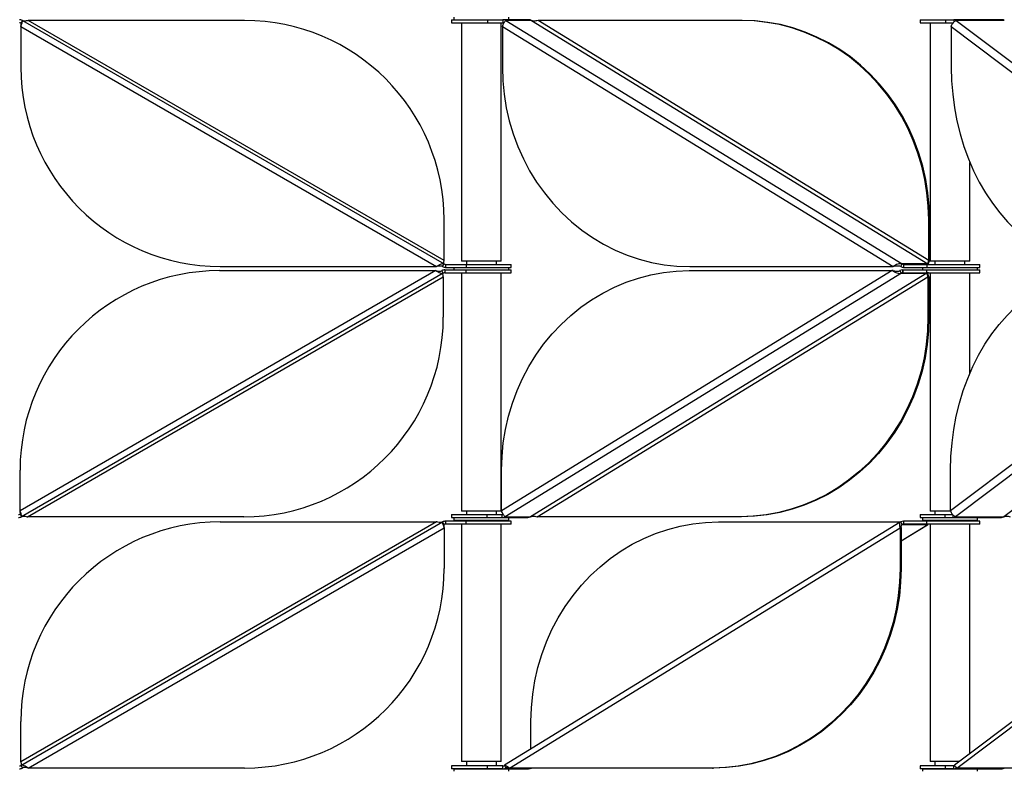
# Model space of a CAD drawing. Header units: millimetres. Extents: x 5 to 415, y 2 to 292.
# Tile 13 of 82: x 98 to 118, y 180 to 195. Entities that reach past the tile are written whole.
import ezdxf

# ---------------------------------------------------------------- set-up
doc = ezdxf.new("R2010")
doc.units = ezdxf.units.MM

msp = doc.modelspace()

# ---------------------------------------------------------------- linework, layer by layer
at = {"color": 7, "linetype": 'Continuous', "lineweight": 25}
for p, q in [((98.3676, 195.2985), (98.3376, 195.2466)), ((98.3676, 195.2985), (106.8258, 190.4152)), ((106.8258, 190.4844), (98.4876, 195.2985)), ((102.8258, 195.2985), (98.4876, 195.2985)), ((106.9737, 195.3146), (106.9737, 195.2546)), ((106.9737, 195.3146), (107.6947, 195.3146)), ((107.0237, 195.3646), (107.0237, 195.3146)), ((107.6947, 195.3146), (107.6947, 195.2546)), ((107.6947, 195.3146), (108.0065, 195.3146)), ((108.0069, 195.3146), (108.0103, 195.3146)), ((108.0069, 195.3146), (108.0069, 195.2546)), ((108.5164, 195.3146), (108.0103, 195.3146)), ((108.0633, 195.2985), (116.0116, 190.4152)), ((108.5762, 195.2985), (108.0633, 195.2985)), ((108.1237, 195.3146), (108.1237, 195.3646)), ((108.5164, 195.3146), (108.5198, 195.3146)), ((108.5762, 195.2985), (116.5246, 190.4152)), ((116.5451, 190.4844), (108.7095, 195.2985)), ((112.7862, 195.2985), (108.7095, 195.2985)), ((112.8067, 195.2985), (112.7862, 195.2985)), ((116.3709, 195.3146), (116.3709, 195.2546)), ((116.3709, 195.3146), (116.8837, 195.3146)), ((116.8837, 195.3146), (116.8837, 195.2546)), ((116.8837, 195.3146), (117.0487, 195.3146)), ((117.0511, 195.3146), (117.0576, 195.3146)), ((117.0511, 195.3146), (117.0511, 195.2696)), ((118.0087, 195.3146), (117.0576, 195.3146)), ((117.0971, 195.2985), (123.5773, 190.4152)), ((118.0611, 195.2985), (117.0971, 195.2985)), ((118.0087, 195.3146), (118.0151, 195.3146)), ((98.3376, 195.1773), (106.6758, 190.3632)), ((98.3376, 195.1773), (98.3376, 194.3632)), ((106.9737, 195.2546), (107.6947, 195.2546)), ((107.1737, 195.2546), (107.1737, 190.4746)), ((107.6947, 195.2546), (108.0069, 195.2546)), ((107.9737, 190.4746), (107.9737, 195.2546)), ((107.994, 195.1773), (115.8296, 190.3632)), ((107.994, 195.1773), (107.994, 194.3632)), ((116.3709, 195.2546), (116.8837, 195.2546)), ((116.5709, 195.2546), (116.5709, 190.4746)), ((116.8837, 195.2546), (117.0407, 195.2546)), ((116.997, 195.1773), (123.3853, 190.3632)), ((116.997, 195.1773), (116.997, 194.3632)), ((117.3709, 190.4746), (117.3709, 192.4486)), ((106.8258, 190.4844), (106.8258, 191.2985)), ((116.5451, 190.4844), (116.5451, 191.2985)), ((116.5656, 191.2985), (116.5451, 191.2985)), ((116.5656, 190.4844), (116.5656, 191.2985)), ((102.3376, 190.3632), (106.6758, 190.3632)), ((106.7958, 190.3632), (106.8258, 190.4152)), ((106.8558, 190.4071), (106.8558, 190.3471)), ((106.8558, 190.4071), (107.27, 190.4071)), ((107.9259, 190.4746), (107.1737, 190.4746)), ((107.27, 190.4071), (107.27, 190.3471)), ((107.27, 190.4071), (108.1737, 190.4071)), ((107.2737, 190.4746), (107.2737, 190.4071)), ((107.8737, 190.4071), (107.8737, 190.4746)), ((107.9737, 190.4746), (107.9259, 190.4746)), ((108.1737, 190.3471), (108.1737, 190.4071)), ((111.7529, 190.3632), (115.8296, 190.3632)), ((115.8502, 190.3632), (115.8296, 190.3632)), ((115.9834, 190.3632), (116.0116, 190.4152)), ((116.5246, 190.4152), (116.0116, 190.4152)), ((116.0398, 190.4071), (116.0398, 190.3471)), ((116.0398, 190.4071), (116.5085, 190.4071)), ((116.5085, 190.4071), (116.5085, 190.3471)), ((116.5085, 190.4071), (117.5709, 190.4071)), ((116.5451, 190.4844), (116.5656, 190.4844)), ((117.3231, 190.4746), (116.5709, 190.4746)), ((116.6709, 190.4746), (116.6709, 190.4071)), ((117.2709, 190.4071), (117.2709, 190.4746)), ((117.3709, 190.4746), (117.3231, 190.4746)), ((117.5709, 190.3471), (117.5709, 190.4071)), ((106.6598, 190.2811), (98.3215, 185.467)), ((106.8098, 190.2291), (98.3515, 185.3458)), ((98.4715, 185.3458), (106.8098, 190.1598)), ((102.3215, 190.2811), (106.6598, 190.2811)), ((106.8098, 190.2291), (106.7798, 190.2811)), ((106.8098, 190.1598), (106.8098, 189.3458)), ((106.8398, 190.2972), (106.8398, 190.2372)), ((106.8398, 190.2972), (107.259, 190.2972)), ((106.8398, 190.2372), (107.259, 190.2372)), ((106.8558, 190.3471), (107.27, 190.3471)), ((107.0237, 190.3471), (107.0237, 190.2972)), ((107.1737, 190.2372), (107.1737, 185.4572)), ((107.259, 190.2972), (107.259, 190.2372)), ((107.259, 190.2972), (108.1737, 190.2972)), ((107.259, 190.2372), (108.1737, 190.2372)), ((107.27, 190.3471), (108.1737, 190.3471)), ((107.9737, 185.4572), (107.9737, 190.2372)), ((115.8145, 190.2811), (107.9789, 185.467)), ((115.9965, 190.2291), (108.0482, 185.3458)), ((108.1237, 190.2972), (108.1237, 190.3471)), ((108.1737, 190.2372), (108.1737, 190.2972)), ((116.5094, 190.2291), (108.5611, 185.3458)), ((108.6944, 185.3458), (116.53, 190.1598)), ((111.7378, 190.2811), (115.8145, 190.2811)), ((115.835, 190.2811), (115.8145, 190.2811)), ((115.9965, 190.2291), (115.9683, 190.2811)), ((115.9965, 190.2291), (116.5094, 190.2291)), ((116.0282, 190.2972), (116.0247, 190.2972)), ((116.0247, 190.2972), (116.0247, 190.2372)), ((116.0282, 190.2372), (116.0247, 190.2372)), ((116.0282, 190.2372), (116.0282, 190.2972)), ((116.032, 190.2972), (116.5004, 190.2972)), ((116.032, 190.2372), (116.5004, 190.2372)), ((116.0398, 190.3471), (116.5085, 190.3471)), ((116.4209, 190.3471), (116.4209, 190.2972)), ((116.5004, 190.2972), (116.5004, 190.2372)), ((116.5004, 190.2972), (117.5709, 190.2972)), ((116.5004, 190.2372), (117.5709, 190.2372)), ((116.5085, 190.3471), (117.5709, 190.3471)), ((116.53, 190.1598), (116.5505, 190.1598)), ((116.53, 190.1598), (116.53, 189.3458)), ((116.5505, 190.1598), (116.5505, 189.3458)), ((116.5709, 190.2372), (116.5709, 185.4572)), ((123.373, 190.2811), (116.9847, 185.467)), ((123.565, 190.2291), (117.0848, 185.3458)), ((117.3709, 188.2249), (117.3709, 190.2372)), ((117.5209, 190.2972), (117.5209, 190.3471)), ((117.5709, 190.2372), (117.5709, 190.2972)), ((124.2323, 190.0055), (118.0488, 185.3458)), ((116.5505, 189.3458), (116.53, 189.3458)), ((98.3215, 185.467), (98.3215, 186.2811)), ((107.9789, 185.467), (107.9789, 186.2811)), ((116.9847, 185.467), (116.9847, 186.2811)), ((107.6318, 185.4572), (107.1737, 185.4572)), ((107.2737, 185.4572), (107.2737, 185.3897)), ((107.9737, 185.4572), (107.6318, 185.4572)), ((107.8737, 185.3897), (107.8737, 185.4572)), ((116.9879, 185.4572), (116.5709, 185.4572)), ((116.6709, 185.4572), (116.6709, 185.3897)), ((98.3215, 185.3977), (98.3515, 185.3458)), ((98.3376, 180.3577), (106.7958, 185.241)), ((106.6758, 185.241), (98.3376, 180.427)), ((102.8098, 185.3458), (98.4715, 185.3458)), ((102.3376, 185.241), (106.6758, 185.241)), ((106.8258, 185.1891), (106.7958, 185.241)), ((106.8558, 185.2571), (106.8558, 185.1971)), ((107.27, 185.2571), (106.8558, 185.2571)), ((106.9737, 185.3897), (106.9737, 185.3297)), ((106.9737, 185.3897), (107.6821, 185.3897)), ((106.9737, 185.3297), (107.6821, 185.3297)), ((107.0237, 185.3297), (107.0237, 185.2797)), ((107.0237, 185.2797), (107.5641, 185.2797)), ((107.1737, 185.2797), (107.1737, 185.2571)), ((107.27, 185.1971), (107.27, 185.2571)), ((108.1737, 185.2571), (107.27, 185.2571)), ((107.5641, 185.2797), (108.1237, 185.2797)), ((107.6821, 185.3897), (107.6821, 185.3297)), ((107.6821, 185.3897), (107.9918, 185.3897)), ((107.6821, 185.3297), (107.9918, 185.3297)), ((107.9737, 185.2571), (107.9737, 185.2797)), ((107.9918, 185.3297), (107.9918, 185.3897)), ((107.9918, 185.3297), (108.5047, 185.3297)), ((115.9738, 185.2374), (108.0383, 180.3619)), ((108.0482, 185.3458), (108.5611, 185.3458)), ((108.1237, 185.2797), (108.1237, 185.3297)), ((108.1737, 185.1971), (108.1737, 185.2571)), ((112.7711, 185.3458), (108.6944, 185.3458)), ((112.3274, 185.241), (115.9834, 185.241)), ((112.7916, 185.3458), (112.7711, 185.3458)), ((116.0116, 185.1891), (115.9834, 185.241)), ((116.0398, 185.2571), (116.0398, 185.1971)), ((116.5085, 185.2571), (116.0398, 185.2571)), ((116.3709, 185.3897), (116.3709, 185.3297)), ((116.3709, 185.3897), (116.871, 185.3897)), ((116.3709, 185.3297), (116.871, 185.3297)), ((116.4209, 185.3297), (116.4209, 185.2797)), ((116.4209, 185.2797), (116.7739, 185.2797)), ((116.5085, 185.1971), (116.5085, 185.2571)), ((117.5709, 185.2571), (116.5085, 185.2571)), ((116.5709, 185.2797), (116.5709, 185.2571)), ((116.7739, 185.2797), (117.5209, 185.2797)), ((116.871, 185.3897), (116.871, 185.3297)), ((116.871, 185.3897), (117.029, 185.3897)), ((116.871, 185.3297), (117.0388, 185.3297)), ((117.0388, 185.3297), (117.0388, 185.3741)), ((117.0388, 185.3297), (118.0028, 185.3297)), ((123.5223, 185.2286), (117.0653, 180.3627)), ((117.0848, 185.3458), (118.0488, 185.3458)), ((117.3709, 185.2571), (117.3709, 185.2797)), ((117.5209, 185.2797), (117.5209, 185.3297)), ((117.5709, 185.1971), (117.5709, 185.2571)), ((98.4876, 180.3057), (106.8258, 185.1198)), ((106.8258, 185.1198), (106.8258, 184.3057)), ((107.27, 185.1971), (106.8558, 185.1971)), ((107.1737, 185.1971), (107.1737, 180.4396)), ((108.1737, 185.1971), (107.27, 185.1971)), ((107.9737, 180.4396), (107.9737, 185.1971)), ((108.135, 180.3057), (115.9706, 185.1198)), ((115.9911, 185.1198), (115.9706, 185.1198)), ((115.9706, 185.1198), (115.9706, 184.3057)), ((115.9911, 184.8613), (116.5246, 185.1891)), ((115.9911, 184.8591), (116.5213, 185.1848)), ((115.9911, 185.1198), (115.9911, 184.3057)), ((115.9998, 185.1818), (116.0116, 185.1891)), ((116.0116, 185.1891), (116.5246, 185.1891)), ((116.5085, 185.1971), (116.0398, 185.1971)), ((117.5709, 185.1971), (116.5085, 185.1971)), ((116.5246, 185.1891), (116.5201, 185.1867)), ((116.5709, 185.1971), (116.5709, 180.4396)), ((117.1119, 180.3057), (123.5002, 185.1198)), ((117.3709, 180.593), (117.3709, 185.1971)), ((115.9706, 184.3057), (115.9911, 184.3057)), ((98.3376, 180.427), (98.3376, 181.241)), ((108.5685, 180.6877), (108.5685, 181.241)), ((98.3376, 180.3577), (98.3676, 180.3057)), ((102.8258, 180.3057), (98.4876, 180.3057)), ((106.9737, 180.3496), (106.9737, 180.2896)), ((107.6947, 180.3496), (106.9737, 180.3496)), ((107.6947, 180.2896), (106.9737, 180.2896)), ((107.0237, 180.2896), (107.0237, 180.2396)), ((107.0237, 180.2896), (107.0722, 180.2896)), ((107.0722, 180.2896), (108.1237, 180.2896)), ((107.8258, 180.4396), (107.1737, 180.4396)), ((107.2737, 180.4396), (107.2737, 180.3496)), ((107.2737, 180.2896), (107.2737, 180.2896)), ((107.6947, 180.2896), (107.6947, 180.3496)), ((108.0069, 180.3496), (107.6947, 180.3496)), ((108.0048, 180.2896), (107.6947, 180.2896)), ((107.9737, 180.4396), (107.8258, 180.4396)), ((107.8737, 180.3496), (107.8737, 180.4396)), ((107.8737, 180.2896), (107.8737, 180.2896)), ((108.0069, 180.2896), (108.0069, 180.3496)), ((108.0103, 180.2896), (108.0069, 180.2896)), ((108.0103, 180.2896), (108.5164, 180.2896)), ((108.0351, 180.3577), (108.0633, 180.3057)), ((108.0633, 180.3057), (108.0779, 180.3147)), ((108.0633, 180.3057), (108.132, 180.3057)), ((108.1237, 180.2396), (108.1237, 180.2896)), ((112.2117, 180.3057), (108.135, 180.3057)), ((108.5198, 180.2896), (108.5164, 180.2896)), ((112.2117, 180.3057), (112.2322, 180.3057)), ((116.3709, 180.3496), (116.3709, 180.2896)), ((116.8837, 180.3496), (116.3709, 180.3496)), ((116.8837, 180.2896), (116.3709, 180.2896)), ((116.4209, 180.2896), (116.4209, 180.2396)), ((116.4209, 180.2896), (117.5209, 180.2896)), ((117.1674, 180.4396), (116.5709, 180.4396)), ((116.6709, 180.4396), (116.6709, 180.3496)), ((116.6709, 180.2896), (116.6709, 180.2896)), ((116.8837, 180.2896), (116.8837, 180.3496)), ((117.0511, 180.3496), (116.8837, 180.3496)), ((117.0511, 180.2896), (116.8837, 180.2896)), ((117.0511, 180.2896), (117.0511, 180.3496)), ((117.0576, 180.2896), (117.0511, 180.2896)), ((117.0576, 180.2896), (118.0087, 180.2896)), ((117.0852, 180.3326), (117.0971, 180.3057)), ((117.0971, 180.3057), (117.1053, 180.3119)), ((120.4356, 180.3057), (117.1119, 180.3057)), ((117.2709, 180.2896), (117.2709, 180.2896)), ((117.5209, 180.2396), (117.5209, 180.2896)), ((118.0151, 180.2896), (118.0087, 180.2896))]:
    msp.add_line(p, q, dxfattribs=at)
at = {"color": 7, "linetype": 'Continuous', "lineweight": 25, "flags": 128}
for points in [[(116.5451, 191.2985), (116.5363, 191.5715), (116.5101, 191.8432), (116.4665, 192.1123), (116.4057, 192.3777), (116.328, 192.638), (116.2339, 192.8921), (116.1236, 193.1388), (115.9979, 193.3769), (115.8571, 193.6052), (115.702, 193.8229), (115.5333, 194.0287), (115.3518, 194.2219), (115.1584, 194.4014), (114.9539, 194.5664), (114.7392, 194.7162), (114.5155, 194.8501), (114.2837, 194.9674), (114.045, 195.0676), (113.8003, 195.1502), (113.551, 195.2149), (113.298, 195.2613), (113.0427, 195.2892), (112.7862, 195.2985)], [(116.5656, 191.2985), (116.5568, 191.5715), (116.5306, 191.8432), (116.487, 192.1123), (116.4262, 192.3777), (116.3486, 192.638), (116.2544, 192.8921), (116.1442, 193.1388), (116.0184, 193.3769), (115.8776, 193.6052), (115.7225, 193.8229), (115.5538, 194.0287), (115.3723, 194.2219), (115.1789, 194.4014), (114.9744, 194.5664), (114.7598, 194.7162), (114.536, 194.8501), (114.3043, 194.9674), (114.0655, 195.0676), (113.8208, 195.1502), (113.5715, 195.2149), (113.3185, 195.2613), (113.0632, 195.2892), (112.8067, 195.2985)], [(107.994, 194.3632), (108.0028, 194.0902), (108.0291, 193.8185), (108.0727, 193.5494), (108.1334, 193.284), (108.2111, 193.0237), (108.3052, 192.7696), (108.4155, 192.5229), (108.5413, 192.2849), (108.682, 192.0565), (108.8371, 191.8388), (109.0058, 191.633), (109.1873, 191.4398), (109.3807, 191.2603), (109.5853, 191.0953), (109.7999, 190.9455), (110.0236, 190.8117), (110.2554, 190.6943), (110.4942, 190.5941), (110.7388, 190.5115), (110.9882, 190.4469), (111.2411, 190.4004), (111.4964, 190.3725), (111.7529, 190.3632)], [(116.997, 194.3632), (117.0041, 194.0902), (117.0255, 193.8185), (117.0611, 193.5494), (117.1106, 193.284), (117.174, 193.0237), (117.2507, 192.7696), (117.3406, 192.5229), (117.4431, 192.2849), (117.5579, 192.0565), (117.6844, 191.8388), (117.8219, 191.633), (117.9698, 191.4398), (118.1276, 191.2603), (118.2943, 191.0953), (118.4693, 190.9455), (118.6517, 190.8117), (118.8406, 190.6943), (119.0353, 190.5941), (119.2348, 190.5115), (119.4381, 190.4469), (119.6443, 190.4004), (119.8524, 190.3725), (120.0616, 190.3632)], [(107.9789, 186.2811), (107.9877, 186.5541), (108.014, 186.8257), (108.0576, 187.0949), (108.1183, 187.3603), (108.196, 187.6206), (108.2901, 187.8747), (108.4004, 188.1213), (108.5262, 188.3594), (108.6669, 188.5878), (108.822, 188.8054), (108.9907, 189.0113), (109.1722, 189.2044), (109.3656, 189.3839), (109.5701, 189.549), (109.7848, 189.6988), (110.0085, 189.8326), (110.2403, 189.9499), (110.479, 190.0501), (110.7237, 190.1328), (110.9731, 190.1974), (111.226, 190.2438), (111.4813, 190.2718), (111.7378, 190.2811)], [(116.9847, 186.2811), (116.9918, 186.5541), (117.0132, 186.8257), (117.0488, 187.0949), (117.0983, 187.3603), (117.1616, 187.6206), (117.2384, 187.8747), (117.3283, 188.1213), (117.4308, 188.3594), (117.5456, 188.5878), (117.672, 188.8054), (117.8096, 189.0113), (117.9575, 189.2044), (118.1152, 189.3839), (118.282, 189.549), (118.457, 189.6988), (118.6394, 189.8326), (118.8283, 189.9499), (119.023, 190.0501), (119.2224, 190.1328), (119.4257, 190.1974), (119.632, 190.2438), (119.8401, 190.2718), (120.0493, 190.2811)], [(116.53, 189.3458), (116.5212, 189.0728), (116.495, 188.8011), (116.4513, 188.5319), (116.3906, 188.2666), (116.3129, 188.0062), (116.2188, 187.7522), (116.1085, 187.5055), (115.9827, 187.2674), (115.842, 187.039), (115.6869, 186.8214), (115.5182, 186.6155), (115.3367, 186.4224), (115.1433, 186.2429), (114.9388, 186.0779), (114.7241, 185.9281), (114.5004, 185.7942), (114.2686, 185.6769), (114.0299, 185.5767), (113.7852, 185.4941), (113.5359, 185.4294), (113.2829, 185.383), (113.0276, 185.3551), (112.7711, 185.3458)], [(116.5505, 189.3458), (116.5417, 189.0728), (116.5155, 188.8011), (116.4719, 188.5319), (116.4111, 188.2666), (116.3334, 188.0062), (116.2393, 187.7522), (116.1291, 187.5055), (116.0033, 187.2674), (115.8625, 187.039), (115.7074, 186.8214), (115.5387, 186.6155), (115.3572, 186.4224), (115.1638, 186.2429), (114.9593, 186.0779), (114.7447, 185.9281), (114.5209, 185.7942), (114.2891, 185.6769), (114.0504, 185.5767), (113.8057, 185.4941), (113.5564, 185.4294), (113.3034, 185.383), (113.0481, 185.3551), (112.7916, 185.3458)], [(108.5685, 181.241), (108.5773, 181.514), (108.6035, 181.7857), (108.6471, 182.0549), (108.7079, 182.3202), (108.7856, 182.5806), (108.8797, 182.8346), (108.99, 183.0813), (109.1157, 183.3194), (109.2565, 183.5478), (109.4116, 183.7654), (109.5803, 183.9712), (109.7618, 184.1644), (109.9552, 184.3439), (110.1597, 184.5089), (110.3743, 184.6587), (110.5981, 184.7926), (110.8299, 184.9099), (111.0686, 185.0101), (111.3133, 185.0927), (111.5626, 185.1574), (111.8156, 185.2038), (112.0709, 185.2317), (112.3274, 185.241)], [(115.9706, 184.3057), (115.9618, 184.0327), (115.9356, 183.761), (115.892, 183.4919), (115.8312, 183.2265), (115.7536, 182.9662), (115.6594, 182.7121), (115.5492, 182.4655), (115.4234, 182.2274), (115.2826, 181.999), (115.1275, 181.7814), (114.9588, 181.5755), (114.7774, 181.3824), (114.5839, 181.2029), (114.3794, 181.0378), (114.1648, 180.888), (113.941, 180.7542), (113.7093, 180.6369), (113.4705, 180.5367), (113.2259, 180.454), (112.9765, 180.3894), (112.7236, 180.343), (112.4682, 180.315), (112.2117, 180.3057)], [(115.9911, 184.3057), (115.9824, 184.0327), (115.9561, 183.761), (115.9125, 183.4919), (115.8517, 183.2265), (115.7741, 182.9662), (115.6799, 182.7121), (115.5697, 182.4655), (115.4439, 182.2274), (115.3031, 181.999), (115.148, 181.7814), (114.9794, 181.5755), (114.7979, 181.3824), (114.6044, 181.2029), (114.3999, 181.0378), (114.1853, 180.888), (113.9616, 180.7542), (113.7298, 180.6369), (113.491, 180.5367), (113.2464, 180.454), (112.997, 180.3894), (112.7441, 180.343), (112.4888, 180.315), (112.2322, 180.3057)]]:
    msp.add_lwpolyline(points, dxfattribs=at)
at = {"color": 7, "linetype": 'Continuous', "lineweight": 25}
for centre, radius, start, end in [((98.3076, 195.1946), 0.12, 60, 90), ((102.8258, 191.2985), 4, 0, 90), ((108.0067, 195.207), 0.1076, 58.27815, 89.89215), ((108.5196, 195.207), 0.1076, 58.27815, 89.89215), ((117.0503, 195.2383), 0.0763, 52.10594, 89.34065), ((118.0143, 195.2383), 0.0763, 52.10594, 89.34065), ((98.3076, 195.1946), 0.06, 60, 90), ((108.0069, 195.2012), 0.0534, 68.28904, 89.9581), ((102.3376, 194.3632), 4, 180, 270), ((106.8558, 190.4671), 0.12, 240, 270), ((106.8558, 190.4671), 0.06, 240, 270), ((116.04, 190.4547), 0.1076, 238.27815, 269.89215), ((116.0399, 190.4609), 0.0538, 238.27815, 269.89215), ((116.5528, 190.4609), 0.0538, 238.27815, 269.89215), ((102.3215, 186.2811), 4, 90, 180), ((106.8398, 190.1772), 0.12, 90, 120), ((106.8398, 190.1772), 0.06, 90, 120), ((116.0249, 190.1895), 0.1076, 90.10785, 121.72185), ((116.0248, 190.1834), 0.0538, 90.10785, 121.72185), ((116.5377, 190.1834), 0.0538, 90.10785, 121.72185), ((102.8098, 189.3458), 4, 270, 0), ((98.2915, 185.4497), 0.06, 270, 300), ((98.2915, 185.4497), 0.12, 270, 300), ((102.3376, 181.241), 4, 90, 180), ((106.8558, 185.1371), 0.12, 90, 120), ((107.9917, 185.4431), 0.0534, 270.04307, 292.09917), ((107.9916, 185.4373), 0.1076, 270.10785, 301.72185), ((108.5045, 185.4373), 0.1076, 270.10785, 301.72185), ((116.04, 185.1495), 0.1076, 90.10785, 121.72185), ((117.0379, 185.4059), 0.0763, 270.65935, 307.89406), ((118.002, 185.4059), 0.0763, 270.65935, 307.89406), ((106.8558, 185.1371), 0.06, 90, 120), ((116.0399, 185.1433), 0.0538, 90.10785, 121.72185), ((116.5528, 185.1433), 0.0538, 90.10785, 121.72185), ((102.8258, 184.3057), 4, 270, 0), ((98.3076, 180.4096), 0.06, 270, 300), ((98.3076, 180.4096), 0.12, 270, 300), ((108.0068, 180.4034), 0.0538, 270.10785, 301.72185), ((108.0067, 180.3973), 0.1076, 270.10785, 301.72185), ((108.5196, 180.3973), 0.1076, 270.10785, 301.72185), ((117.0507, 180.3878), 0.0381, 270.65935, 307.89406), ((117.0503, 180.3659), 0.0763, 270.65935, 307.89406), ((118.0143, 180.3659), 0.0763, 270.65935, 307.89406)]:
    msp.add_arc(centre, radius, start, end, dxfattribs=at)
for points, knots in [([(98.3376, 195.1773), (98.3423, 195.1904), (98.3516, 195.2167), (98.3633, 195.252), (98.3703, 195.2793), (98.3714, 195.2943), (98.3686, 195.2974), (98.3676, 195.2985)], [0, 0, 0, 0, 0.2182973, 0.4366061, 0.6549149, 0.8732236, 1, 1, 1, 1]), ([(98.4876, 195.2985), (98.473, 195.2953), (98.4436, 195.289), (98.4035, 195.286), (98.3796, 195.2919), (98.3687, 195.2979), (98.3676, 195.2985)], [0, 0, 0, 0, 0.3201967, 0.6410914, 0.961986, 1, 1, 1, 1]), ([(107.994, 195.1773), (107.9989, 195.1904), (108.0086, 195.2167), (108.0269, 195.252), (108.0442, 195.2793), (108.0568, 195.2943), (108.0615, 195.2974), (108.0633, 195.2985)], [0, 0, 0, 0, 0.2182973, 0.4366061, 0.6549149, 0.8732236, 1, 1, 1, 1]), ([(108.7095, 195.2985), (108.6952, 195.2953), (108.6667, 195.289), (108.6213, 195.286), (108.5917, 195.2919), (108.5777, 195.2979), (108.5762, 195.2985)], [0, 0, 0, 0, 0.3201967, 0.6410914, 0.961986, 1, 1, 1, 1]), ([(116.997, 195.1773), (117.0015, 195.1904), (117.0104, 195.2167), (117.0331, 195.252), (117.0586, 195.2793), (117.0811, 195.2943), (117.0928, 195.2974), (117.0971, 195.2985)], [0, 0, 0, 0, 0.21829734, 0.43660611, 0.65491491, 0.8732236, 1, 1, 1, 1]), ([(98.3376, 195.1773), (98.3389, 195.1848), (98.3415, 195.1999), (98.3441, 195.2202), (98.344, 195.2359), (98.3413, 195.2438), (98.3384, 195.246), (98.3376, 195.2466)], [0, 0, 0, 0, 0.2289275, 0.457855, 0.686699, 0.9155428, 1, 1, 1, 1]), ([(106.8258, 190.4152), (106.8176, 190.4179), (106.8011, 190.4234), (106.7657, 190.413), (106.7233, 190.3919), (106.692, 190.373), (106.6758, 190.3632)], [0, 0, 0, 0, 0.2453754, 0.4909149, 0.7364551, 1, 1, 1, 1]), ([(106.7958, 190.3632), (106.7855, 190.3674), (106.7647, 190.376), (106.7248, 190.3733), (106.6939, 190.3671), (106.6776, 190.3636), (106.6758, 190.3632)], [0, 0, 0, 0, 0.3201967, 0.6410914, 0.961986, 1, 1, 1, 1]), ([(106.8258, 190.4152), (106.8239, 190.4171), (106.8201, 190.4211), (106.8191, 190.4352), (106.8207, 190.4539), (106.8236, 190.4714), (106.8253, 190.4817), (106.8258, 190.4844)], [0, 0, 0, 0, 0.2289275, 0.457855, 0.686699, 0.9155428, 1, 1, 1, 1]), ([(116.0116, 190.4152), (115.9986, 190.4179), (115.9726, 190.4234), (115.9259, 190.413), (115.8763, 190.3919), (115.8456, 190.373), (115.8296, 190.3632)], [0, 0, 0, 0, 0.2453754, 0.4909149, 0.7364551, 1, 1, 1, 1]), ([(115.9834, 190.3632), (115.9703, 190.3674), (115.9439, 190.376), (115.8986, 190.3733), (115.8672, 190.3671), (115.8518, 190.3636), (115.8502, 190.3632)], [0, 0, 0, 0, 0.3201967, 0.6410914, 0.961986, 1, 1, 1, 1]), ([(116.5246, 190.4152), (116.5252, 190.4171), (116.5265, 190.4211), (116.532, 190.4352), (116.5382, 190.4539), (116.5428, 190.4714), (116.5446, 190.4817), (116.5451, 190.4844)], [0, 0, 0, 0, 0.2289275, 0.457855, 0.686699, 0.9155428, 1, 1, 1, 1]), ([(116.5346, 190.4148), (116.5365, 190.4181), (116.5443, 190.4313), (116.5555, 190.4563), (116.5629, 190.4769), (116.5656, 190.4844)], [0, 0, 0, 0, 0.172565, 0.6960192, 1, 1, 1, 1]), ([(106.6598, 190.2811), (106.6748, 190.272), (106.705, 190.2537), (106.7467, 190.2325), (106.7836, 190.2208), (106.8008, 190.2263), (106.8098, 190.2291)], [0, 0, 0, 0, 0.2453754, 0.4909149, 0.7364551, 1, 1, 1, 1]), ([(106.6598, 190.2811), (106.6744, 190.2779), (106.7037, 190.2716), (106.7439, 190.2686), (106.7678, 190.2744), (106.7786, 190.2804), (106.7798, 190.2811)], [0, 0, 0, 0, 0.32019668, 0.6410914, 0.96198601, 1, 1, 1, 1]), ([(106.8098, 190.1598), (106.8084, 190.1674), (106.8058, 190.1825), (106.8033, 190.2028), (106.8034, 190.2185), (106.806, 190.2264), (106.809, 190.2285), (106.8098, 190.2291)], [0, 0, 0, 0, 0.2289275, 0.457855, 0.686699, 0.9155428, 1, 1, 1, 1]), ([(115.8145, 190.2811), (115.8293, 190.272), (115.8588, 190.2537), (115.9072, 190.2325), (115.9553, 190.2208), (115.9825, 190.2263), (115.9965, 190.2291)], [0, 0, 0, 0, 0.2453754, 0.4909149, 0.7364551, 1, 1, 1, 1]), ([(115.835, 190.2811), (115.8493, 190.2779), (115.8779, 190.2716), (115.9232, 190.2686), (115.9528, 190.2744), (115.9668, 190.2804), (115.9683, 190.2811)], [0, 0, 0, 0, 0.3201967, 0.6410914, 0.961986, 1, 1, 1, 1]), ([(116.53, 190.1598), (116.5285, 190.1674), (116.5255, 190.1825), (116.5191, 190.2028), (116.5134, 190.2185), (116.5102, 190.2264), (116.5096, 190.2285), (116.5094, 190.2291)], [0, 0, 0, 0, 0.2289275, 0.457855, 0.686699, 0.9155428, 1, 1, 1, 1]), ([(116.5505, 190.1598), (116.5456, 190.1731), (116.5365, 190.198), (116.5252, 190.2191), (116.52, 190.2289)], [0, 0, 0, 0, 0.53343598, 1, 1, 1, 1]), ([(98.3515, 185.3458), (98.353, 185.3482), (98.356, 185.3531), (98.3519, 185.3754), (98.3427, 185.4063), (98.3316, 185.4387), (98.3242, 185.4594), (98.3215, 185.467)], [0, 0, 0, 0, 0.21829734, 0.43660611, 0.65491491, 0.8732236, 1, 1, 1, 1]), ([(98.3215, 185.3977), (98.3234, 185.3997), (98.3273, 185.4036), (98.3283, 185.4178), (98.3266, 185.4365), (98.3238, 185.4539), (98.322, 185.4642), (98.3215, 185.467)], [0, 0, 0, 0, 0.2289275, 0.457855, 0.686699, 0.9155428, 1, 1, 1, 1]), ([(108.0482, 185.3458), (108.0449, 185.3482), (108.0383, 185.3531), (108.022, 185.3754), (108.0041, 185.4063), (107.989, 185.4387), (107.9816, 185.4594), (107.9789, 185.467)], [0, 0, 0, 0, 0.2182973, 0.4366061, 0.6549149, 0.8732236, 1, 1, 1, 1]), ([(117.0848, 185.3458), (117.0771, 185.3482), (117.0618, 185.3531), (117.0352, 185.3754), (117.0108, 185.4063), (116.9935, 185.4387), (116.9871, 185.4594), (116.9847, 185.467)], [0, 0, 0, 0, 0.2182973, 0.4366061, 0.6549149, 0.8732236, 1, 1, 1, 1]), ([(98.3515, 185.3458), (98.3619, 185.35), (98.3826, 185.3585), (98.4226, 185.3559), (98.4535, 185.3497), (98.4698, 185.3461), (98.4715, 185.3458)], [0, 0, 0, 0, 0.3201967, 0.6410914, 0.961986, 1, 1, 1, 1]), ([(106.7958, 185.241), (106.7855, 185.2368), (106.7647, 185.2283), (106.7248, 185.2309), (106.6939, 185.2371), (106.6776, 185.2407), (106.6758, 185.241)], [0, 0, 0, 0, 0.3201967, 0.6410914, 0.961986, 1, 1, 1, 1]), ([(106.7958, 185.241), (106.7943, 185.2386), (106.7913, 185.2337), (106.7955, 185.2114), (106.8046, 185.1805), (106.8158, 185.1481), (106.8231, 185.1274), (106.8258, 185.1198)], [0, 0, 0, 0, 0.2182973, 0.4366061, 0.6549149, 0.8732236, 1, 1, 1, 1]), ([(108.5611, 185.3458), (108.5743, 185.35), (108.6006, 185.3585), (108.6459, 185.3559), (108.6773, 185.3497), (108.6927, 185.3461), (108.6944, 185.3458)], [0, 0, 0, 0, 0.3201967, 0.6410914, 0.961986, 1, 1, 1, 1]), ([(115.9747, 185.2359), (115.9719, 185.2346), (115.9632, 185.2305), (115.9567, 185.2111), (115.9558, 185.1805), (115.9617, 185.1481), (115.9682, 185.1274), (115.9706, 185.1198)], [0, 0, 0, 0, 0.1171635, 0.3637163, 0.6102691, 0.8568217, 1, 1, 1, 1]), ([(118.0488, 185.3458), (118.0632, 185.35), (118.092, 185.3585), (118.1372, 185.3559), (118.1653, 185.3497), (118.178, 185.3461), (118.1793, 185.3458)], [0, 0, 0, 0, 0.3201967, 0.6410914, 0.961986, 1, 1, 1, 1]), ([(106.8258, 185.1891), (106.8239, 185.1871), (106.8201, 185.1831), (106.8191, 185.169), (106.8207, 185.1503), (106.8236, 185.1329), (106.8253, 185.1226), (106.8258, 185.1198)], [0, 0, 0, 0, 0.2289275, 0.457855, 0.686699, 0.9155428, 1, 1, 1, 1]), ([(116.0057, 185.1854), (116.0036, 185.1844), (115.9974, 185.1812), (115.9916, 185.1689), (115.9884, 185.1504), (115.9892, 185.1329), (115.9907, 185.1226), (115.9911, 185.1198)], [0, 0, 0, 0, 0.1291888, 0.3877282, 0.6461733, 0.9046182, 1, 1, 1, 1]), ([(98.3376, 180.427), (98.3389, 180.4194), (98.3415, 180.4043), (98.3441, 180.384), (98.344, 180.3683), (98.3413, 180.3604), (98.3384, 180.3583), (98.3376, 180.3577)], [0, 0, 0, 0, 0.2289275, 0.457855, 0.686699, 0.9155428, 1, 1, 1, 1]), ([(98.4876, 180.3057), (98.4725, 180.3148), (98.4424, 180.3331), (98.4007, 180.3543), (98.3637, 180.366), (98.3465, 180.3605), (98.3376, 180.3577)], [0, 0, 0, 0, 0.2453754, 0.4909149, 0.7364551, 1, 1, 1, 1]), ([(98.4876, 180.3057), (98.473, 180.3089), (98.4436, 180.3152), (98.4035, 180.3182), (98.3796, 180.3124), (98.3687, 180.3063), (98.3676, 180.3057)], [0, 0, 0, 0, 0.3201967, 0.6410914, 0.961986, 1, 1, 1, 1]), ([(108.135, 180.3057), (108.1214, 180.3149), (108.0942, 180.3331), (108.0644, 180.354), (108.0457, 180.365), (108.0413, 180.3612), (108.0397, 180.3598)], [0, 0, 0, 0, 0.27706974, 0.55432482, 0.83158075, 1, 1, 1, 1]), ([(108.1251, 180.3124), (108.1225, 180.313), (108.1069, 180.3165), (108.086, 180.318), (108.0703, 180.3124), (108.0639, 180.3063), (108.0633, 180.3057)], [0, 0, 0, 0, 0.0866623, 0.5177947, 0.948927, 1, 1, 1, 1]), ([(117.1119, 180.3057), (117.1014, 180.3149), (117.0805, 180.3333), (117.0666, 180.3533), (117.0624, 180.3642), (117.0654, 180.3625), (117.0655, 180.3624)], [0, 0, 0, 0, 0.3284044, 0.6570284, 0.9856535, 1, 1, 1, 1]), ([(117.1024, 180.3135), (117.1003, 180.3122), (117.0979, 180.3107), (117.0972, 180.3064), (117.0971, 180.3057)], [0, 0, 0, 0, 0.8500261, 1, 1, 1, 1])]:
    msp.add_open_spline(points, degree=3, knots=knots, dxfattribs=at)

doc.saveas('drawing.dxf')
